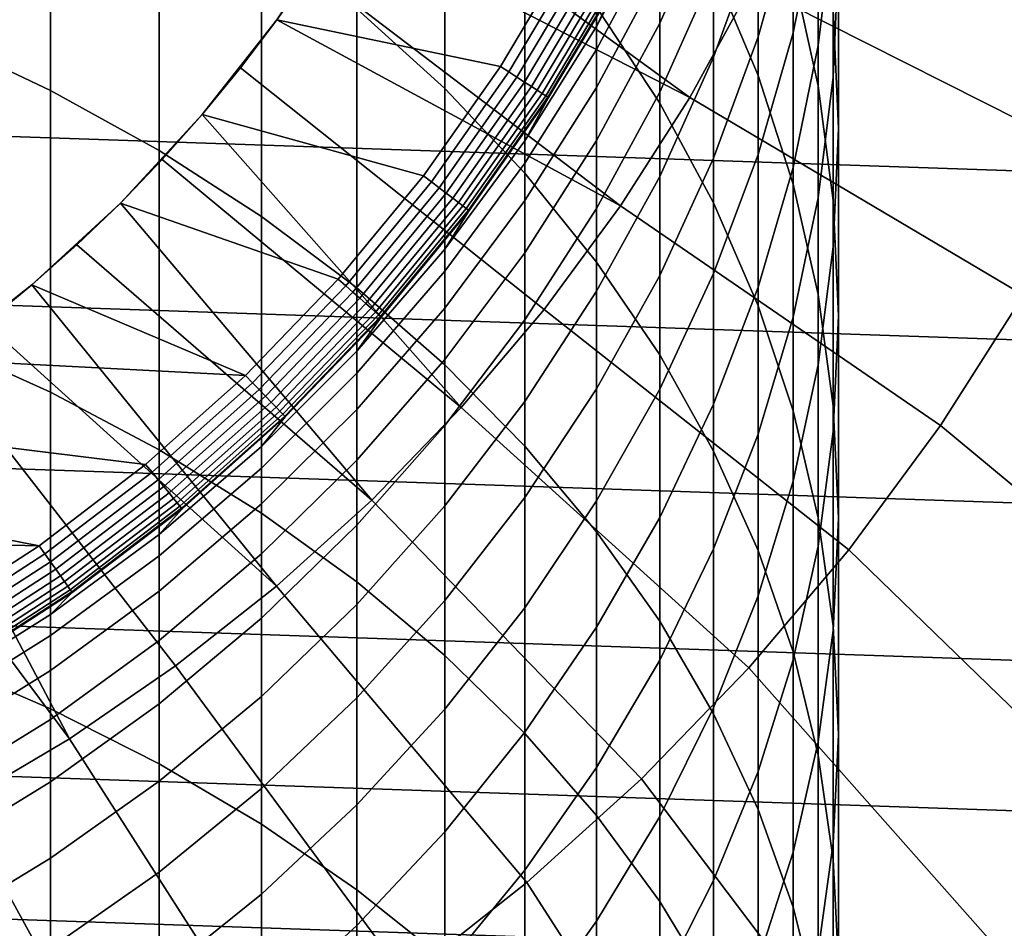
# Model space of a CAD drawing. Header units: metres. Extents: x -24 to 94, y -256 to 25.
# Tile 108 of 195: x 9 to 17, y -16 to -8. Entities that reach past the tile are written whole.
import ezdxf

# ---------------------------------------------------------------- set-up
doc = ezdxf.new("R2010")
doc.units = ezdxf.units.M
doc.layers.add('solid_10_061_003_XXX', color=7, linetype='CONTINUOUS')

msp = doc.modelspace()

# ---------------------------------------------------------------- linework, layer by layer
at = {"layer": 'solid_10_061_003_XXX'}
for points in [[(11.545567, -7.786341, 244.038071), (12.313846, -8.481813, 243.478317), (12.313846, -6.202182, 240.511185), (11.545567, -5.482137, 241.038971)], [(7.875, -8.028559, 248.866531), (8.872291, -8.498477, 248.451965), (8.872291, -5.994181, 245.480515), (7.875, -5.506018, 245.873428)], [(14.661262, -7.44339, 235.191071), (15.050272, -8.368815, 234.575012), (15.050272, -6.491441, 231.611862), (14.661262, -5.539134, 232.185486)], [(13.6399, -7.770879, 239.361374), (14.19026, -8.610757, 238.745758), (14.19026, -6.544752, 235.789291), (13.6399, -5.677926, 236.366333)], [(15.355115, -7.465987, 231.024841), (15.574085, -8.457321, 230.427704), (15.574085, -6.76718, 227.472794), (15.355115, -5.749886, 228.024536)], [(15.70596, -7.032715, 219.955292), (15.574085, -8.107708, 219.492401), (15.574085, -6.911844, 216.532867), (15.70596, -5.817041, 216.946716)], [(15.574085, -6.911844, 216.532867), (15.355115, -7.994368, 216.123642), (15.355115, -6.950779, 213.162415), (15.574085, -5.850876, 213.522324)], [(8.872291, -8.498477, 248.451965), (9.819964, -9.022969, 247.989273), (9.819964, -6.539037, 245.041992), (8.872291, -5.994181, 245.480515)], [(15.75, -7.324128, 223.419739), (15.70596, -8.383039, 222.905884), (15.70596, -7.032715, 219.955292), (15.75, -5.951676, 220.420792)], [(14.453018, -8.560535, 139.907593), (14.992523, -7.576064, 139.907593), (11.948398, -6.088013, 139.995865), (11.700171, -6.552411, 139.995865)], [(15.355115, -6.950779, 213.162415), (15.050272, -8.032053, 212.808609), (15.050272, -7.138158, 209.852463), (15.355115, -6.042006, 210.157074)], [(12.313846, -8.481813, 243.478317), (13.013261, -9.220068, 242.884125), (13.013261, -6.966521, 239.950943), (12.313846, -6.202182, 240.511185)], [(15.70596, -7.796014, 226.91478), (15.75, -8.830635, 226.353622), (15.75, -7.324128, 223.419739), (15.70596, -6.265218, 223.933578)], [(21.561001, -9.347363), (-22.148991, -7.853167), (-22.633904, -6.321091), (22.148993, -7.853165)], [(13.6399, -7.941332, 194.488602), (13.836568, -7.524087, 191.550003), (14.371932, -6.442831, 191.550003), (14.19026, -6.901062, 194.535583)], [(14.661262, -6.848849, 203.63443), (14.19026, -7.910822, 203.44043), (14.19026, -7.440189, 200.488373), (14.661262, -6.370537, 200.634216)], [(15.050272, -7.138158, 209.852463), (14.661262, -8.209296, 209.554794), (14.661262, -7.462186, 206.609985), (15.050272, -6.378697, 206.858963)], [(15.050272, -8.368815, 234.575012), (15.355115, -9.315852, 233.944565), (15.355115, -7.465987, 231.024841), (15.050272, -6.491441, 231.611862)], [(9.819964, -9.022969, 247.989273), (10.712721, -9.599103, 247.481018), (10.712721, -7.137539, 244.560272), (9.819964, -6.539037, 245.041992)], [(14.453018, -8.560535, 139.907593), (11.700171, -6.552411, 139.995865), (11.433905, -7.006706, 139.995865)], [(14.19026, -8.610757, 238.745758), (14.661262, -9.481458, 238.107559), (14.661262, -7.44339, 235.191071), (14.19026, -6.544752, 235.789291)], [(18.014978, -9.103379, 139.704315), (18.582788, -7.879783, 139.704315), (15.465069, -6.557755, 139.907593), (14.992523, -7.576064, 139.907593)], [(15.574085, -8.457321, 230.427704), (15.70596, -9.459902, 229.823792), (15.70596, -7.796014, 226.91478), (15.574085, -6.76718, 227.472794)], [(14.661262, -7.462186, 206.609985), (14.19026, -8.514313, 206.36821), (14.19026, -7.910822, 203.44043), (14.661262, -6.848849, 203.63443)], [(14.19026, -7.103373, 197.518066), (13.6399, -8.140459, 197.424149), (13.6399, -7.941332, 194.488602), (14.19026, -6.901062, 194.535583)], [(15.355115, -7.994368, 216.123642), (15.050272, -9.058558, 215.721359), (15.050272, -8.032053, 212.808609), (15.355115, -6.950779, 213.162415)], [(15.574085, -8.107708, 219.492401), (15.355115, -9.170643, 219.034714), (15.355115, -7.994368, 216.123642), (15.574085, -6.911844, 216.532867)], [(11.433879, -7.006747, 140.550003), (10.848911, -7.882206, 140.550003), (11.150007, -7.450197, 139.995865), (11.433905, -7.006706, 139.995865)], [(11.433879, -7.006747, 140.550003), (13.396991, -7.285817, 140.550003), (12.79988, -8.290089, 140.550003), (10.848911, -7.882206, 140.550003)], [(13.848962, -9.506774, 139.907593), (14.453018, -8.560535, 139.907593), (11.433905, -7.006706, 139.995865), (11.150007, -7.450197, 139.995865)], [(13.013261, -9.220068, 242.884125), (13.6399, -9.996975, 242.25882), (13.6399, -7.770879, 239.361374), (13.013261, -6.966521, 239.950943)], [(15.70596, -8.383039, 222.905884), (15.574085, -9.436027, 222.394913), (15.574085, -8.107708, 219.492401), (15.70596, -7.032715, 219.955292)], [(14.19026, -7.440189, 200.488373), (13.6399, -8.471974, 200.347702), (13.6399, -8.140459, 197.424149), (14.19026, -7.103373, 197.518066)], [(10.712721, -9.599103, 247.481018), (11.545567, -10.223657, 246.930054), (11.545567, -7.786341, 244.038071), (10.712721, -7.137539, 244.560272)], [(15.050272, -8.032053, 212.808609), (14.661262, -9.088654, 212.46286), (14.661262, -8.209296, 209.554794), (15.050272, -7.138158, 209.852463)], [(13.473588, -7.326705, 140.557602), (12.873199, -8.3366, 140.557602), (12.79988, -8.290089, 140.550003), (13.396991, -7.285817, 140.550003)], [(13.547618, -7.366961, 140.580185), (12.943932, -8.382405, 140.580185), (12.873199, -8.3366, 140.557602), (13.473588, -7.326705, 140.557602)], [(13.617073, -7.404729, 140.617081), (13.010291, -8.425379, 140.617081), (12.943932, -8.382405, 140.580185), (13.547618, -7.366961, 140.580185)], [(15.75, -8.830635, 226.353622), (15.70596, -9.865254, 225.79248), (15.70596, -8.383039, 222.905884), (15.75, -7.324128, 223.419739)], [(10.848911, -7.882206, 140.550003), (10.848918, -7.8822, 139.995865), (11.150007, -7.450197, 139.995865)], [(13.848962, -9.506774, 139.907593), (11.150007, -7.450197, 139.995865), (10.848918, -7.8822, 139.995865)], [(13.679836, -7.438859, 140.667145), (13.070258, -8.464213, 140.667145), (13.010291, -8.425379, 140.617081), (13.617073, -7.404729, 140.617081)], [(13.733998, -7.468312, 140.728867), (13.122006, -8.497725, 140.728867), (13.070258, -8.464213, 140.667145), (13.679836, -7.438859, 140.667145)], [(13.77791, -7.49219, 140.800385), (13.163961, -8.524896, 140.800385), (13.122006, -8.497725, 140.728867), (13.733998, -7.468312, 140.728867)], [(14.19026, -7.910822, 203.44043), (13.6399, -8.935202, 203.253296), (13.6399, -8.471974, 200.347702), (14.19026, -7.440189, 200.488373)], [(14.661262, -8.209296, 209.554794), (14.19026, -9.249429, 209.265762), (14.19026, -8.514313, 206.36821), (14.661262, -7.462186, 206.609985)], [(14.661262, -9.481458, 238.107559), (15.050272, -10.378113, 237.450333), (15.050272, -8.368815, 234.575012), (14.661262, -7.44339, 235.191071)], [(15.355115, -9.315852, 233.944565), (15.574085, -10.279204, 233.303268), (15.574085, -8.457321, 230.427704), (15.355115, -7.465987, 231.024841)], [(13.013261, -8.937608, 194.443604), (13.220005, -8.561189, 191.550003), (13.836568, -7.524087, 191.550003), (13.6399, -7.941332, 194.488602)], [(13.810235, -7.509768, 140.879486), (13.194845, -8.544895, 140.879486), (13.163961, -8.524896, 140.800385), (13.77791, -7.49219, 140.800385)], [(13.829988, -7.520509, 140.963776), (13.213718, -8.557117, 140.963776), (13.194845, -8.544895, 140.879486), (13.810235, -7.509768, 140.879486)], [(13.213718, -8.557117, 140.963776), (13.829988, -7.520509, 140.963776), (13.836568, -7.524087, 141.050003), (13.220005, -8.561189, 141.050003)], [(13.836568, -7.524087, 191.550003), (13.220005, -8.561189, 191.550003), (13.220005, -8.561189, 141.050003), (13.836568, -7.524087, 141.050003)], [(17.366711, -10.286319, 139.704315), (18.014978, -9.103379, 139.704315), (14.992523, -7.576064, 139.907593), (14.453018, -8.560535, 139.907593)], [(11.545567, -10.223657, 246.930054), (12.313846, -10.893136, 246.339447), (12.313846, -8.481813, 243.478317), (11.545567, -7.786341, 244.038071)], [(13.6399, -9.996975, 242.25882), (14.19026, -10.808189, 241.605896), (14.19026, -8.610757, 238.745758), (13.6399, -7.770879, 239.361374)], [(15.70596, -9.459902, 229.823792), (15.75, -10.468121, 229.216492), (15.75, -8.830635, 226.353622), (15.70596, -7.796014, 226.91478)], [(20.872786, -10.797076), (-21.561001, -9.347364), (-22.148991, -7.853167), (21.561001, -9.347363)], [(10.848911, -7.882206, 140.550003), (10.197068, -8.709067, 140.550003), (10.5311, -8.30205, 139.995865), (10.848918, -7.8822, 139.995865)], [(10.848911, -7.882206, 140.550003), (12.79988, -8.290089, 140.550003), (12.127667, -9.245655, 140.550003), (10.197068, -8.709067, 140.550003)], [(13.183053, -10.410553, 139.907593), (13.848962, -9.506774, 139.907593), (10.848918, -7.8822, 139.995865), (10.5311, -8.30205, 139.995865)], [(13.6399, -8.140459, 197.424149), (13.013261, -9.133685, 197.334198), (13.013261, -8.937608, 194.443604), (13.6399, -7.941332, 194.488602)], [(14.19026, -8.514313, 206.36821), (13.6399, -9.529194, 206.13501), (13.6399, -8.935202, 203.253296), (14.19026, -7.910822, 203.44043)], [(15.355115, -9.170643, 219.034714), (15.050272, -10.215577, 218.584763), (15.050272, -9.058558, 215.721359), (15.355115, -7.994368, 216.123642)], [(7.875, -10.683717, 251.74263), (8.872291, -11.134431, 251.307281), (8.872291, -8.498477, 248.451965), (7.875, -8.028559, 248.866531)], [(15.050272, -9.058558, 215.721359), (14.661262, -10.098463, 215.328247), (14.661262, -9.088654, 212.46286), (15.050272, -8.032053, 212.808609)], [(13.6399, -8.471974, 200.347702), (13.013261, -9.460124, 200.212982), (13.013261, -9.133685, 197.334198), (13.6399, -8.140459, 197.424149)], [(15.574085, -9.436027, 222.394913), (15.355115, -10.477204, 221.889679), (15.355115, -9.170643, 219.034714), (15.574085, -8.107708, 219.492401)], [(14.661262, -9.088654, 212.46286), (14.19026, -10.114669, 212.127136), (14.19026, -9.249429, 209.265762), (14.661262, -8.209296, 209.554794)], [(12.458265, -11.267836, 139.907593), (13.183053, -10.410553, 139.907593), (10.5311, -8.30205, 139.995865), (10.197044, -8.709098, 139.995865)], [(10.197068, -8.709067, 140.550003), (10.197044, -8.709098, 139.995865), (10.5311, -8.30205, 139.995865)], [(12.873199, -8.3366, 140.557602), (12.197267, -9.297572, 140.557602), (12.127667, -9.245655, 140.550003), (12.79988, -8.290089, 140.550003)], [(12.943932, -8.382405, 140.580185), (12.264284, -9.348658, 140.580185), (12.197267, -9.297572, 140.557602), (12.873199, -8.3366, 140.557602)], [(13.010291, -8.425379, 140.617081), (12.32716, -9.396585, 140.617081), (12.264284, -9.348658, 140.580185), (12.943932, -8.382405, 140.580185)], [(15.050272, -10.378113, 237.450333), (15.355115, -11.295708, 236.777756), (15.355115, -9.315852, 233.944565), (15.050272, -8.368815, 234.575012)], [(15.70596, -9.865254, 225.79248), (15.574085, -10.894089, 225.234467), (15.574085, -9.436027, 222.394913), (15.70596, -8.383039, 222.905884)], [(8.872291, -11.134431, 251.307281), (9.819964, -11.637489, 250.821365), (9.819964, -9.022969, 247.989273), (8.872291, -8.498477, 248.451965)], [(12.313846, -10.893136, 246.339447), (13.013261, -11.603799, 245.712524), (13.013261, -9.220068, 242.884125), (12.313846, -8.481813, 243.478317)], [(13.070258, -8.464213, 140.667145), (12.383978, -9.439897, 140.667145), (12.32716, -9.396585, 140.617081), (13.010291, -8.425379, 140.617081)], [(13.122006, -8.497725, 140.728867), (12.433009, -9.477271, 140.728867), (12.383978, -9.439897, 140.667145), (13.070258, -8.464213, 140.667145)], [(13.163961, -8.524896, 140.800385), (12.472761, -9.507573, 140.800385), (12.433009, -9.477271, 140.728867), (13.122006, -8.497725, 140.728867)], [(13.6399, -8.935202, 203.253296), (13.013261, -9.916257, 203.074081), (13.013261, -9.460124, 200.212982), (13.6399, -8.471974, 200.347702)], [(15.574085, -10.279204, 233.303268), (15.70596, -11.253485, 232.654678), (15.70596, -9.459902, 229.823792), (15.574085, -8.457321, 230.427704)], [(12.313846, -9.884315, 194.400848), (12.525863, -9.54805, 191.550003), (13.220005, -8.561189, 191.550003), (13.013261, -8.937608, 194.443604)], [(13.194845, -8.544895, 140.879486), (12.502024, -9.529879, 140.879486), (12.472761, -9.507573, 140.800385), (13.163961, -8.524896, 140.800385)], [(13.213718, -8.557117, 140.963776), (12.519906, -9.543509, 140.963776), (12.502024, -9.529879, 140.879486), (13.194845, -8.544895, 140.879486)], [(12.519906, -9.543509, 140.963776), (13.213718, -8.557117, 140.963776), (13.220005, -8.561189, 141.050003), (12.525863, -9.54805, 141.050003)], [(13.220005, -8.561189, 191.550003), (12.525863, -9.54805, 191.550003), (12.525863, -9.54805, 141.050003), (13.220005, -8.561189, 141.050003)], [(14.19026, -9.249429, 209.265762), (13.6399, -10.252741, 208.986938), (13.6399, -9.529194, 206.13501), (14.19026, -8.514313, 206.36821)], [(16.640879, -11.423316, 139.704315), (17.366711, -10.286319, 139.704315), (14.453018, -8.560535, 139.907593), (13.848962, -9.506774, 139.907593)], [(14.19026, -10.808189, 241.605896), (14.661262, -11.649176, 240.929016), (14.661262, -9.481458, 238.107559), (14.19026, -8.610757, 238.745758)], [(10.197068, -8.709067, 140.550003), (9.482302, -9.482302, 140.550003), (9.847265, -9.102718, 139.995865), (10.197044, -8.709098, 139.995865)], [(10.197068, -8.709067, 140.550003), (12.127667, -9.245655, 140.550003), (11.384287, -10.146945, 140.550003), (9.482302, -9.482302, 140.550003)], [(12.458265, -11.267836, 139.907593), (10.197044, -8.709098, 139.995865), (9.847265, -9.102718, 139.995865)], [(15.75, -10.468121, 229.216492), (15.70596, -11.476339, 228.609177), (15.70596, -9.865254, 225.79248), (15.75, -8.830635, 226.353622)], [(13.013261, -9.133685, 197.334198), (12.313846, -10.077496, 197.248718), (12.313846, -9.884315, 194.400848), (13.013261, -8.937608, 194.443604)], [(13.6399, -9.529194, 206.13501), (13.013261, -10.501154, 205.911652), (13.013261, -9.916257, 203.074081), (13.6399, -8.935202, 203.253296)], [(9.819964, -11.637489, 250.821365), (10.712721, -12.190079, 250.287613), (10.712721, -9.599103, 247.481018), (9.819964, -9.022969, 247.989273)], [(11.677836, -12.074794, 139.907593), (12.458265, -11.267836, 139.907593), (9.847265, -9.102718, 139.995865), (9.482302, -9.482302, 139.995865)], [(9.482302, -9.482302, 140.550003), (9.482302, -9.482302, 139.995865), (9.847265, -9.102718, 139.995865)], [(14.661262, -10.098463, 215.328247), (14.19026, -11.108268, 214.946518), (14.19026, -10.114669, 212.127136), (14.661262, -9.088654, 212.46286)], [(15.050272, -10.215577, 218.584763), (14.661262, -11.236665, 218.145081), (14.661262, -10.098463, 215.328247), (15.050272, -9.058558, 215.721359)], [(13.013261, -9.460124, 200.212982), (12.313846, -10.39911, 200.084961), (12.313846, -10.077496, 197.248718), (13.013261, -9.133685, 197.334198)], [(15.355115, -10.477204, 221.889679), (15.050272, -11.500749, 221.39299), (15.050272, -10.215577, 218.584763), (15.355115, -9.170643, 219.034714)], [(12.197267, -9.297572, 140.557602), (11.449756, -10.203983, 140.557602), (11.384287, -10.146945, 140.550003), (12.127667, -9.245655, 140.550003)], [(13.013261, -11.603799, 245.712524), (13.6399, -12.351669, 245.052765), (13.6399, -9.996975, 242.25882), (13.013261, -9.220068, 242.884125)], [(14.19026, -10.114669, 212.127136), (13.6399, -11.104363, 211.803299), (13.6399, -10.252741, 208.986938), (14.19026, -9.249429, 209.265762)], [(20.087158, -12.196553), (-20.872784, -10.797078), (-21.561001, -9.347364), (20.872786, -10.797076)], [(12.264284, -9.348658, 140.580185), (11.512666, -10.260049, 140.580185), (11.449756, -10.203983, 140.557602), (12.197267, -9.297572, 140.557602)], [(12.32716, -9.396585, 140.617081), (11.571688, -10.312649, 140.617081), (11.512666, -10.260049, 140.580185), (12.264284, -9.348658, 140.580185)], [(15.355115, -11.295708, 236.777756), (15.574085, -12.22911, 236.093597), (15.574085, -10.279204, 233.303268), (15.355115, -9.315852, 233.944565)], [(12.383978, -9.439897, 140.667145), (11.625024, -10.360182, 140.667145), (11.571688, -10.312649, 140.617081), (12.32716, -9.396585, 140.617081)], [(12.433009, -9.477271, 140.728867), (11.67105, -10.4012, 140.728867), (11.625024, -10.360182, 140.667145), (12.383978, -9.439897, 140.667145)], [(15.574085, -10.894089, 225.234467), (15.355115, -11.911384, 224.682724), (15.355115, -10.477204, 221.889679), (15.574085, -9.436027, 222.394913)], [(9.482302, -9.482302, 140.550003), (8.709067, -10.197068, 140.550003), (9.102718, -9.847265, 139.995865), (9.482302, -9.482302, 139.995865)], [(9.482302, -9.482302, 140.550003), (11.384287, -10.146945, 140.550003), (10.574037, -10.988732, 140.550003), (8.709067, -10.197068, 140.550003)], [(11.677836, -12.074794, 139.907593), (9.482302, -9.482302, 139.995865), (9.102718, -9.847265, 139.995865)], [(12.472761, -9.507573, 140.800385), (11.708366, -10.434457, 140.800385), (11.67105, -10.4012, 140.728867), (12.433009, -9.477271, 140.728867)], [(12.502024, -9.529879, 140.879486), (11.735835, -10.458937, 140.879486), (11.708366, -10.434457, 140.800385), (12.472761, -9.507573, 140.800385)], [(12.519906, -9.543509, 140.963776), (11.752622, -10.473896, 140.963776), (11.735835, -10.458937, 140.879486), (12.502024, -9.529879, 140.879486)], [(13.013261, -9.916257, 203.074081), (12.313846, -10.848502, 202.903778), (12.313846, -10.39911, 200.084961), (13.013261, -9.460124, 200.212982)], [(13.6399, -10.252741, 208.986938), (13.013261, -11.21362, 208.719925), (13.013261, -10.501154, 205.911652), (13.6399, -9.529194, 206.13501)], [(15.840724, -12.509295, 139.704315), (16.640879, -11.423316, 139.704315), (13.848962, -9.506774, 139.907593), (13.183053, -10.410553, 139.907593)], [(14.661262, -11.649176, 240.929016), (15.050272, -12.51523, 240.231964), (15.050272, -10.378113, 237.450333), (14.661262, -9.481458, 238.107559)], [(15.70596, -11.253485, 232.654678), (15.75, -12.233243, 232.002457), (15.75, -10.468121, 229.216492), (15.70596, -9.459902, 229.823792)], [(10.712721, -12.190079, 250.287613), (11.545567, -12.789108, 249.708984), (11.545567, -10.223657, 246.930054), (10.712721, -9.599103, 247.481018)], [(11.545567, -10.776162, 194.360565), (11.758213, -10.47888, 191.550003), (12.525863, -9.54805, 191.550003), (12.313846, -9.884315, 194.400848)], [(11.752622, -10.473896, 140.963776), (12.519906, -9.543509, 140.963776), (12.525863, -9.54805, 141.050003), (11.758213, -10.47888, 141.050003)], [(12.525863, -9.54805, 191.550003), (11.758213, -10.47888, 191.550003), (11.758213, -10.47888, 141.050003), (12.525863, -9.54805, 141.050003)], [(8.709067, -10.197068, 140.550003), (8.709098, -10.197044, 139.995865), (9.102718, -9.847265, 139.995865)], [(10.845251, -12.827823, 139.907593), (11.677836, -12.074794, 139.907593), (9.102718, -9.847265, 139.995865), (8.709098, -10.197044, 139.995865)], [(12.313846, -10.077496, 197.248718), (11.545567, -10.966613, 197.168198), (11.545567, -10.776162, 194.360565), (12.313846, -9.884315, 194.400848)], [(15.70596, -11.476339, 228.609177), (15.574085, -12.478919, 228.005264), (15.574085, -10.894089, 225.234467), (15.70596, -9.865254, 225.79248)], [(13.013261, -10.501154, 205.911652), (12.313846, -11.424756, 205.699417), (12.313846, -10.848502, 202.903778), (13.013261, -9.916257, 203.074081)], [(13.6399, -12.351669, 245.052765), (14.19026, -13.132565, 244.363876), (14.19026, -10.808189, 241.605896), (13.6399, -9.996975, 242.25882)], [(12.313846, -10.39911, 200.084961), (11.545567, -11.283683, 199.964355), (11.545567, -10.966613, 197.168198), (12.313846, -10.077496, 197.248718)], [(14.19026, -11.108268, 214.946518), (13.6399, -12.082325, 214.578293), (13.6399, -11.104363, 211.803299), (14.19026, -10.114669, 212.127136)], [(14.661262, -11.236665, 218.145081), (14.19026, -12.228198, 217.71814), (14.19026, -11.108268, 214.946518), (14.661262, -10.098463, 215.328247)], [(8.709067, -10.197068, 140.550003), (7.882206, -10.848911, 140.550003), (8.30205, -10.5311, 139.995865), (8.709098, -10.197044, 139.995865)], [(7.882206, -10.848911, 140.550003), (8.709067, -10.197068, 140.550003), (10.574037, -10.988732, 140.550003)], [(10.845251, -12.827823, 139.907593), (8.709098, -10.197044, 139.995865), (8.30205, -10.5311, 139.995865)], [(11.449756, -10.203983, 140.557602), (10.635053, -11.050513, 140.557602), (10.574037, -10.988732, 140.550003), (11.384287, -10.146945, 140.550003)], [(11.512666, -10.260049, 140.580185), (10.693486, -11.11123, 140.580185), (10.635053, -11.050513, 140.557602), (11.449756, -10.203983, 140.557602)], [(11.545567, -12.789108, 249.708984), (12.313846, -13.431229, 249.088745), (12.313846, -10.893136, 246.339447), (11.545567, -10.223657, 246.930054)], [(15.050272, -11.500749, 221.39299), (14.661262, -12.500936, 220.907654), (14.661262, -11.236665, 218.145081), (15.050272, -10.215577, 218.584763)], [(11.571688, -10.312649, 140.617081), (10.748308, -11.168194, 140.617081), (10.693486, -11.11123, 140.580185), (11.512666, -10.260049, 140.580185)], [(11.625024, -10.360182, 140.667145), (10.79785, -11.21967, 140.667145), (10.748308, -11.168194, 140.617081), (11.571688, -10.312649, 140.617081)], [(13.6399, -11.104363, 211.803299), (13.013261, -12.052201, 211.493149), (13.013261, -11.21362, 208.719925), (13.6399, -10.252741, 208.986938)], [(15.574085, -12.22911, 236.093597), (15.70596, -13.1731, 235.401672), (15.70596, -11.253485, 232.654678), (15.574085, -10.279204, 233.303268)], [(17.366711, -10.286319, 139.704315), (16.640879, -11.423316, 139.704315), (19.243952, -13.583864, 139.387024), (20.126085, -12.238944, 139.387024)], [(11.67105, -10.4012, 140.728867), (10.840601, -11.264091, 140.728867), (10.79785, -11.21967, 140.667145), (11.625024, -10.360182, 140.667145)], [(11.708366, -10.434457, 140.800385), (10.875262, -11.300106, 140.800385), (10.840601, -11.264091, 140.728867), (11.67105, -10.4012, 140.728867)], [(12.313846, -10.848502, 202.903778), (11.545567, -11.726726, 202.743347), (11.545567, -11.283683, 199.964355), (12.313846, -10.39911, 200.084961)], [(15.050272, -12.51523, 240.231964), (15.355115, -13.40151, 239.518631), (15.355115, -11.295708, 236.777756), (15.050272, -10.378113, 237.450333)], [(10.712721, -11.608161, 194.322983), (10.921562, -11.348215, 191.550003), (11.758213, -10.47888, 191.550003), (11.545567, -10.776162, 194.360565)], [(11.735835, -10.458937, 140.879486), (10.900776, -11.326617, 140.879486), (10.875262, -11.300106, 140.800385), (11.708366, -10.434457, 140.800385)], [(11.752622, -10.473896, 140.963776), (10.916368, -11.342818, 140.963776), (10.900776, -11.326617, 140.879486), (11.735835, -10.458937, 140.879486)], [(10.916368, -11.342818, 140.963776), (11.752622, -10.473896, 140.963776), (11.758213, -10.47888, 141.050003), (10.921562, -11.348215, 141.050003)], [(11.758213, -10.47888, 191.550003), (10.921562, -11.348215, 191.550003), (10.921562, -11.348215, 141.050003), (11.758213, -10.47888, 141.050003)], [(14.969821, -13.539404, 139.704315), (15.840724, -12.509295, 139.704315), (13.183053, -10.410553, 139.907593), (12.458265, -11.267836, 139.907593)], [(15.355115, -11.911384, 224.682724), (15.050272, -12.911449, 224.140305), (15.050272, -11.500749, 221.39299), (15.355115, -10.477204, 221.889679)], [(15.75, -12.233243, 232.002457), (15.70596, -13.213002, 231.350235), (15.70596, -11.476339, 228.609177), (15.75, -10.468121, 229.216492)], [(10.845251, -12.827823, 139.907593), (8.30205, -10.5311, 139.995865), (7.8822, -10.848918, 139.995865), (9.964228, -13.52356, 139.907593)], [(13.013261, -11.21362, 208.719925), (12.313846, -12.126694, 208.466187), (12.313846, -11.424756, 205.699417), (13.013261, -10.501154, 205.911652)], [(7.875, -13.466071, 254.49588), (8.872291, -13.896662, 254.040604), (8.872291, -11.134431, 251.307281), (7.875, -10.683717, 251.74263)], [(19.207319, -13.539897), (-20.087158, -12.196555), (-20.872784, -10.797078), (20.087158, -12.196553)], [(11.545567, -10.966613, 197.168198), (10.712721, -11.796064, 197.093063), (10.712721, -11.608161, 194.322983), (11.545567, -10.776162, 194.360565)], [(14.19026, -13.132565, 244.363876), (14.661262, -13.942121, 243.649704), (14.661262, -11.649176, 240.929016), (14.19026, -10.808189, 241.605896)], [(7.882206, -10.848911, 140.550003), (10.574037, -10.988732, 140.550003), (9.701745, -11.765994, 140.550003), (7.006747, -11.433879, 140.550003)], [(9.038702, -14.158896, 139.907593), (9.964228, -13.52356, 139.907593), (7.8822, -10.848918, 139.995865), (7.450197, -11.150007, 139.995865)], [(12.313846, -11.424756, 205.699417), (11.545567, -12.294836, 205.499481), (11.545567, -11.726726, 202.743347), (12.313846, -10.848502, 202.903778)], [(12.313846, -13.431229, 249.088745), (13.013261, -14.112848, 248.430359), (13.013261, -11.603799, 245.712524), (12.313846, -10.893136, 246.339447)], [(15.574085, -12.478919, 228.005264), (15.355115, -13.470254, 227.408127), (15.355115, -11.911384, 224.682724), (15.574085, -10.894089, 225.234467)], [(10.635053, -11.050513, 140.557602), (9.757938, -11.832193, 140.557602), (9.701745, -11.765994, 140.550003), (10.574037, -10.988732, 140.550003)], [(11.545567, -11.283683, 199.964355), (10.712721, -12.108895, 199.851852), (10.712721, -11.796064, 197.093063), (11.545567, -10.966613, 197.168198)], [(10.693486, -11.11123, 140.580185), (9.811553, -11.897205, 140.580185), (9.757938, -11.832193, 140.557602), (10.635053, -11.050513, 140.557602)], [(9.038702, -14.158896, 139.907593), (7.450197, -11.150007, 139.995865), (7.006706, -11.433905, 139.995865)], [(8.872291, -13.896662, 254.040604), (9.819964, -14.377259, 253.532471), (9.819964, -11.637489, 250.821365), (8.872291, -11.134431, 251.307281)], [(10.748308, -11.168194, 140.617081), (9.861854, -11.958199, 140.617081), (9.811553, -11.897205, 140.580185), (10.693486, -11.11123, 140.580185)], [(10.79785, -11.21967, 140.667145), (9.90731, -12.013316, 140.667145), (9.861854, -11.958199, 140.617081), (10.748308, -11.168194, 140.617081)], [(13.6399, -12.082325, 214.578293), (13.013261, -13.015187, 214.225662), (13.013261, -12.052201, 211.493149), (13.6399, -11.104363, 211.803299)], [(14.19026, -12.228198, 217.71814), (13.6399, -13.184629, 217.306305), (13.6399, -12.082325, 214.578293), (14.19026, -11.108268, 214.946518)], [(10.840601, -11.264091, 140.728867), (9.946535, -12.060881, 140.728867), (9.90731, -12.013316, 140.667145), (10.79785, -11.21967, 140.667145)], [(13.013261, -12.052201, 211.493149), (12.313846, -12.952883, 211.198425), (12.313846, -12.126694, 208.466187), (13.013261, -11.21362, 208.719925)], [(14.661262, -12.500936, 220.907654), (14.19026, -13.472172, 220.43634), (14.19026, -12.228198, 217.71814), (14.661262, -11.236665, 218.145081)], [(15.70596, -13.1731, 235.401672), (15.75, -14.1224, 234.705856), (15.75, -12.233243, 232.002457), (15.70596, -11.253485, 232.654678)], [(10.875262, -11.300106, 140.800385), (9.978337, -12.099442, 140.800385), (9.946535, -12.060881, 140.728867), (10.840601, -11.264091, 140.728867)], [(10.900776, -11.326617, 140.879486), (10.001747, -12.12783, 140.879486), (9.978337, -12.099442, 140.800385), (10.875262, -11.300106, 140.800385)], [(10.916368, -11.342818, 140.963776), (10.016053, -12.145176, 140.963776), (10.001747, -12.12783, 140.879486), (10.900776, -11.326617, 140.879486)], [(10.016053, -12.145176, 140.963776), (10.916368, -11.342818, 140.963776), (10.921562, -11.348215, 141.050003), (10.020819, -12.150955, 141.050003)], [(11.545567, -11.726726, 202.743347), (10.712721, -12.546013, 202.593674), (10.712721, -12.108895, 199.851852), (11.545567, -11.283683, 199.964355)], [(14.032059, -14.509042, 139.704315), (14.969821, -13.539404, 139.704315), (12.458265, -11.267836, 139.907593), (11.677836, -12.074794, 139.907593)], [(15.355115, -13.40151, 239.518631), (15.574085, -14.303059, 238.793015), (15.574085, -12.22911, 236.093597), (15.355115, -11.295708, 236.777756)], [(9.819964, -12.375657, 194.288315), (10.020819, -12.150954, 191.550003), (10.921562, -11.348215, 191.550003), (10.712721, -11.608161, 194.322983)], [(10.921562, -11.348215, 191.550003), (10.020819, -12.150954, 191.550003), (10.020819, -12.150955, 141.050003), (10.921562, -11.348215, 141.050003)], [(12.313846, -12.126694, 208.466187), (11.545567, -12.986855, 208.227158), (11.545567, -12.294836, 205.499481), (12.313846, -11.424756, 205.699417)], [(16.640879, -11.423316, 139.704315), (15.840724, -12.509295, 139.704315), (18.272095, -14.865451, 139.387024), (19.243952, -13.583864, 139.387024)], [(7.006747, -11.433879, 140.550003), (9.701745, -11.765994, 140.550003), (8.772532, -12.474179, 140.550003), (6.088026, -11.948391, 140.550003)], [(8.072808, -14.730997, 139.907593), (9.038702, -14.158896, 139.907593), (7.006706, -11.433905, 139.995865), (6.552411, -11.700171, 139.995865)], [(15.050272, -12.911449, 224.140305), (14.661262, -13.888694, 223.610275), (14.661262, -12.500936, 220.907654), (15.050272, -11.500749, 221.39299)], [(15.70596, -13.213002, 231.350235), (15.574085, -14.187283, 230.70166), (15.574085, -12.478919, 228.005264), (15.70596, -11.476339, 228.609177)], [(13.013261, -14.112848, 248.430359), (13.6399, -14.830156, 247.737503), (13.6399, -12.351669, 245.052765), (13.013261, -11.603799, 245.712524)], [(10.712721, -11.796064, 197.093063), (9.819964, -12.561212, 197.023773), (9.819964, -12.375657, 194.288315), (10.712721, -11.608161, 194.322983)], [(9.819964, -14.377259, 253.532471), (10.712721, -14.905176, 252.974304), (10.712721, -12.190079, 250.287613), (9.819964, -11.637489, 250.821365)], [(14.661262, -13.942121, 243.649704), (15.050272, -14.775807, 242.91423), (15.050272, -12.51523, 240.231964), (14.661262, -11.649176, 240.929016)], [(9.757938, -11.832193, 140.557602), (8.823561, -12.544438, 140.557602), (8.772532, -12.474179, 140.550003), (9.701745, -11.765994, 140.550003)], [(11.545567, -12.294836, 205.499481), (10.712721, -13.106527, 205.312973), (10.712721, -12.546013, 202.593674), (11.545567, -11.726726, 202.743347)], [(9.811553, -11.897205, 140.580185), (8.872042, -12.613364, 140.580185), (8.823561, -12.544438, 140.557602), (9.757938, -11.832193, 140.557602)], [(10.712721, -12.108895, 199.851852), (9.819964, -12.870131, 199.748062), (9.819964, -12.561212, 197.023773), (10.712721, -11.796064, 197.093063)], [(5.131785, -12.389225, 140.550003), (6.088026, -11.948391, 140.550003), (8.772532, -12.474179, 140.550003)], [(9.861854, -11.958199, 140.617081), (8.917526, -12.678029, 140.617081), (8.872042, -12.613364, 140.580185), (9.811553, -11.897205, 140.580185)], [(15.355115, -13.470254, 227.408127), (15.050272, -14.4448, 226.821106), (15.050272, -12.911449, 224.140305), (15.355115, -11.911384, 224.682724)], [(9.90731, -12.013316, 140.667145), (8.958629, -12.736465, 140.667145), (8.917526, -12.678029, 140.617081), (9.861854, -11.958199, 140.617081)], [(9.946535, -12.060881, 140.728867), (8.994099, -12.786891, 140.728867), (8.958629, -12.736465, 140.667145), (9.90731, -12.013316, 140.667145)], [(9.978337, -12.099442, 140.800385), (9.022855, -12.827775, 140.800385), (8.994099, -12.786891, 140.728867), (9.946535, -12.060881, 140.728867)], [(10.001747, -12.12783, 140.879486), (9.044024, -12.85787, 140.879486), (9.022855, -12.827775, 140.800385), (9.978337, -12.099442, 140.800385)], [(10.712721, -12.546013, 202.593674), (9.819964, -13.301785, 202.455612), (9.819964, -12.870131, 199.748062), (10.712721, -12.108895, 199.851852)], [(13.031627, -15.41388, 139.704315), (14.032059, -14.509042, 139.704315), (11.677836, -12.074794, 139.907593), (10.845251, -12.827823, 139.907593)], [(13.013261, -13.015187, 214.225662), (12.313846, -13.901637, 213.890549), (12.313846, -12.952883, 211.198425), (13.013261, -12.052201, 211.493149)], [(13.6399, -13.184629, 217.306305), (13.013261, -14.100611, 216.91188), (13.013261, -13.015187, 214.225662), (13.6399, -12.082325, 214.578293)], [(18.237711, -14.820119), (-19.207317, -13.539899), (-20.087158, -12.196555), (19.207319, -13.539897)], [(8.872291, -13.07436, 194.256744), (9.061269, -12.882387, 191.550003), (10.020819, -12.150954, 191.550003), (9.819964, -12.375657, 194.288315)], [(10.016053, -12.145176, 140.963776), (9.056959, -12.876261, 140.963776), (9.044024, -12.85787, 140.879486), (10.001747, -12.12783, 140.879486)], [(9.056959, -12.876261, 140.963776), (10.016053, -12.145176, 140.963776), (10.020819, -12.150955, 141.050003), (9.061269, -12.882387, 141.050003)], [(10.020819, -12.150954, 191.550003), (9.061269, -12.882387, 191.550003), (9.061269, -12.882387, 141.050003), (10.020819, -12.150955, 141.050003)], [(10.712721, -14.905176, 252.974304), (11.545567, -15.47746, 252.369217), (11.545567, -12.789108, 249.708984), (10.712721, -12.190079, 250.287613)], [(12.313846, -12.952883, 211.198425), (11.545567, -13.80137, 210.920792), (11.545567, -12.986855, 208.227158), (12.313846, -12.126694, 208.466187)], [(14.19026, -13.472172, 220.43634), (13.6399, -14.409025, 219.981735), (13.6399, -13.184629, 217.306305), (14.19026, -12.228198, 217.71814)], [(15.574085, -14.303059, 238.793015), (15.70596, -15.214833, 238.059158), (15.70596, -13.1731, 235.401672), (15.574085, -12.22911, 236.093597)], [(15.75, -14.1224, 234.705856), (15.70596, -15.0717, 234.01004), (15.70596, -13.213002, 231.350235), (15.75, -12.233243, 232.002457)], [(9.819964, -12.561212, 197.023773), (8.872291, -13.257775, 196.960693), (8.872291, -13.07436, 194.256744), (9.819964, -12.375657, 194.288315)], [(11.545567, -12.986855, 208.227158), (10.712721, -13.789293, 208.004166), (10.712721, -13.106527, 205.312973), (11.545567, -12.294836, 205.499481)], [(13.6399, -14.830156, 247.737503), (14.19026, -15.579141, 247.014038), (14.19026, -13.132565, 244.363876), (13.6399, -12.351669, 245.052765)], [(5.131785, -12.389225, 140.550003), (8.772532, -12.474179, 140.550003), (7.791811, -13.109163, 140.550003), (4.143904, -12.753673, 140.550003)], [(8.823561, -12.544438, 140.557602), (7.837404, -13.183068, 140.557602), (7.791811, -13.109163, 140.550003), (8.772532, -12.474179, 140.550003)], [(8.872042, -12.613364, 140.580185), (7.880466, -13.255502, 140.580185), (7.837404, -13.183068, 140.557602), (8.823561, -12.544438, 140.557602)], [(10.712721, -13.106527, 205.312973), (9.819964, -13.855292, 205.140915), (9.819964, -13.301785, 202.455612), (10.712721, -12.546013, 202.593674)], [(14.661262, -13.888694, 223.610275), (14.19026, -14.837651, 223.095596), (14.19026, -13.472172, 220.43634), (14.661262, -12.500936, 220.907654)], [(15.840724, -12.509295, 139.704315), (14.969821, -13.539404, 139.704315), (17.215042, -16.077728, 139.387024), (18.272095, -14.865451, 139.387024)], [(15.050272, -14.775807, 242.91423), (15.355115, -15.628963, 242.161606), (15.355115, -13.40151, 239.518631), (15.050272, -12.51523, 240.231964)], [(15.574085, -14.187283, 230.70166), (15.355115, -15.150635, 230.060349), (15.355115, -13.470254, 227.408127), (15.574085, -12.478919, 228.005264)], [(8.917526, -12.678029, 140.617081), (7.920867, -13.323459, 140.617081), (7.880466, -13.255502, 140.580185), (8.872042, -12.613364, 140.580185)], [(9.819964, -12.870131, 199.748062), (8.872291, -13.563135, 199.65358), (8.872291, -13.257775, 196.960693), (9.819964, -12.561212, 197.023773)], [(8.958629, -12.736465, 140.667145), (7.957376, -13.38487, 140.667145), (7.920867, -13.323459, 140.617081), (8.917526, -12.678029, 140.617081)], [(8.994099, -12.786891, 140.728867), (7.988881, -13.437863, 140.728867), (7.957376, -13.38487, 140.667145), (8.958629, -12.736465, 140.667145)], [(9.022855, -12.827775, 140.800385), (8.014423, -13.480828, 140.800385), (7.988881, -13.437863, 140.728867), (8.994099, -12.786891, 140.728867)], [(11.545567, -15.47746, 252.369217), (12.313846, -16.09091, 251.720612), (12.313846, -13.431229, 249.088745), (11.545567, -12.789108, 249.708984)], [(7.875, -13.70036, 194.22847), (8.048544, -13.538221, 191.550003), (9.061269, -12.882387, 191.550003), (8.872291, -13.07436, 194.256744)], [(9.044024, -12.85787, 140.879486), (8.033226, -13.512456, 140.879486), (8.014423, -13.480828, 140.800385), (9.022855, -12.827775, 140.800385)], [(9.056959, -12.876261, 140.963776), (8.044717, -13.531783, 140.963776), (8.033226, -13.512456, 140.879486), (9.044024, -12.85787, 140.879486)], [(8.044717, -13.531783, 140.963776), (9.056959, -12.876261, 140.963776), (9.061269, -12.882387, 141.050003), (8.048544, -13.538221, 141.050003)], [(9.061269, -12.882387, 191.550003), (8.048544, -13.538221, 191.550003), (8.048544, -13.538221, 141.050003), (9.061269, -12.882387, 141.050003)], [(9.819964, -13.301785, 202.455612), (8.872291, -13.989814, 202.329926), (8.872291, -13.563135, 199.65358), (9.819964, -12.870131, 199.748062)], [(11.972992, -16.249876, 139.704315), (13.031627, -15.41388, 139.704315), (10.845251, -12.827823, 139.907593), (9.964228, -13.52356, 139.907593)], [(12.313846, -13.901637, 213.890549), (11.545567, -14.736718, 213.574875), (11.545567, -13.80137, 210.920792), (12.313846, -12.952883, 211.198425)], [(15.050272, -14.4448, 226.821106), (14.661262, -15.397107, 226.247482), (14.661262, -13.888694, 223.610275), (15.050272, -12.911449, 224.140305)], [(11.545567, -13.80137, 210.920792), (10.712721, -14.592917, 210.661774), (10.712721, -13.789293, 208.004166), (11.545567, -12.986855, 208.227158)], [(13.013261, -14.100611, 216.91188), (12.313846, -14.971021, 216.537094), (12.313846, -13.901637, 213.890549), (13.013261, -13.015187, 214.225662)], [(8.872291, -13.257775, 196.960693), (7.875, -13.881861, 196.90416), (7.875, -13.70036, 194.22847), (8.872291, -13.07436, 194.256744)], [(10.712721, -13.789293, 208.004166), (9.819964, -14.529522, 207.798462), (9.819964, -13.855292, 205.140915), (10.712721, -13.106527, 205.312973)], [(14.19026, -15.579141, 247.014038), (14.661262, -16.355612, 246.264023), (14.661262, -13.942121, 243.649704), (14.19026, -13.132565, 244.363876)], [(13.6399, -14.409025, 219.981735), (13.013261, -15.306257, 219.546341), (13.013261, -14.100611, 216.91188), (13.6399, -13.184629, 217.306305)], [(15.70596, -15.0717, 234.01004), (15.574085, -16.015692, 233.31813), (15.574085, -14.187283, 230.70166), (15.70596, -13.213002, 231.350235)], [(15.70596, -15.214833, 238.059158), (15.75, -16.131737, 237.321182), (15.75, -14.1224, 234.705856), (15.70596, -13.1731, 235.401672)], [(8.872291, -13.563135, 199.65358), (7.875, -14.184031, 199.568924), (7.875, -13.881861, 196.90416), (8.872291, -13.257775, 196.960693)], [(9.819964, -13.855292, 205.140915), (8.872291, -14.536942, 204.984268), (8.872291, -13.989814, 202.329926), (9.819964, -13.301785, 202.455612)], [(15.355115, -15.628963, 242.161606), (15.574085, -16.496817, 241.395996), (15.574085, -14.303059, 238.793015), (15.355115, -13.40151, 239.518631)], [(7.875, -16.369944, 257.120636), (8.872291, -16.779531, 256.646393), (8.872291, -13.896662, 254.040604), (7.875, -13.466071, 254.49588)], [(12.313846, -16.09091, 251.720612), (13.013261, -16.742096, 251.032104), (13.013261, -14.112848, 248.430359), (12.313846, -13.431229, 249.088745)], [(14.19026, -14.837651, 223.095596), (13.6399, -15.753015, 222.599121), (13.6399, -14.409025, 219.981735), (14.19026, -13.472172, 220.43634)], [(15.355115, -15.150635, 230.060349), (15.050272, -16.097672, 229.429901), (15.050272, -14.4448, 226.821106), (15.355115, -13.470254, 227.408127)], [(17.182989, -16.031057), (-18.237709, -14.82012), (-19.207317, -13.539899), (18.237711, -14.820119)], [(8.872291, -13.989814, 202.329926), (7.875, -14.606252, 202.217316), (7.875, -14.184031, 199.568924), (8.872291, -13.563135, 199.65358)], [(10.860883, -17.013296, 139.704315), (11.972992, -16.249876, 139.704315), (9.964228, -13.52356, 139.907593), (9.038702, -14.158896, 139.907593)], [(14.969821, -13.539404, 139.704315), (14.032059, -14.509042, 139.704315), (16.077728, -17.215044, 139.387024), (17.215042, -16.077728, 139.387024)], [(10.712721, -14.592917, 210.661774), (9.819964, -15.3231, 210.422852), (9.819964, -14.529522, 207.798462), (10.712721, -13.789293, 208.004166)], [(11.545567, -14.736718, 213.574875), (10.712721, -15.515759, 213.28038), (10.712721, -14.592917, 210.661774), (11.545567, -13.80137, 210.920792)], [(9.819964, -14.529522, 207.798462), (8.872291, -15.203402, 207.611191), (8.872291, -14.536942, 204.984268), (9.819964, -13.855292, 205.140915)], [(8.872291, -16.779531, 256.646393), (9.819964, -17.236687, 256.117065), (9.819964, -14.377259, 253.532471), (8.872291, -13.896662, 254.040604)], [(12.313846, -14.971021, 216.537094), (11.545567, -15.790991, 216.184006), (11.545567, -14.736718, 213.574875), (12.313846, -13.901637, 213.890549)], [(14.661262, -15.397107, 226.247482), (14.19026, -16.321848, 225.69046), (14.19026, -14.837651, 223.095596), (14.661262, -13.888694, 223.610275)], [(8.872291, -14.536942, 204.984268), (7.875, -15.147664, 204.843933), (7.875, -14.606252, 202.217316), (8.872291, -13.989814, 202.329926)], [(14.661262, -16.355612, 246.264023), (15.050272, -17.155228, 245.491669), (15.050272, -14.775807, 242.91423), (14.661262, -13.942121, 243.649704)], [(9.700266, -17.700729, 139.704315), (10.860883, -17.013296, 139.704315), (9.038702, -14.158896, 139.907593), (8.072808, -14.730997, 139.907593)], [(13.013261, -15.306257, 219.546341), (12.313846, -16.15885, 219.132614), (12.313846, -14.971021, 216.537094), (13.013261, -14.100611, 216.91188)], [(13.013261, -16.742096, 251.032104), (13.6399, -17.427378, 250.307541), (13.6399, -14.830156, 247.737503), (13.013261, -14.112848, 248.430359)], [(15.75, -16.131737, 237.321182), (15.70596, -17.048639, 236.583191), (15.70596, -15.0717, 234.01004), (15.75, -14.1224, 234.705856)], [(15.574085, -16.015692, 233.31813), (15.355115, -16.949093, 232.633957), (15.355115, -15.150635, 230.060349), (15.574085, -14.187283, 230.70166)], [(15.574085, -16.496817, 241.395996), (15.70596, -17.374514, 240.621704), (15.70596, -15.214833, 238.059158), (15.574085, -14.303059, 238.793015)], [(9.819964, -17.236687, 256.117065), (10.712721, -17.738853, 255.535614), (10.712721, -14.905176, 252.974304), (9.819964, -14.377259, 253.532471)], [(13.6399, -15.753015, 222.599121), (13.013261, -16.629665, 222.123657), (13.013261, -15.306257, 219.546341), (13.6399, -14.409025, 219.981735)], [(14.032059, -14.509042, 139.704315), (13.031627, -15.41388, 139.704315), (14.865451, -18.272095, 139.387024), (16.077728, -17.215044, 139.387024)], [(15.050272, -16.097672, 229.429901), (14.661262, -17.023096, 228.813843), (14.661262, -15.397107, 226.247482), (15.050272, -14.4448, 226.821106)], [(8.872291, -15.203402, 207.611191), (7.875, -15.807161, 207.44342), (7.875, -15.147664, 204.843933), (8.872291, -14.536942, 204.984268)], [(9.819964, -15.3231, 210.422852), (8.872291, -15.987833, 210.205338), (8.872291, -15.203402, 207.611191), (9.819964, -14.529522, 207.798462)], [(10.712721, -15.515759, 213.28038), (9.819964, -16.234406, 213.008713), (9.819964, -15.3231, 210.422852), (10.712721, -14.592917, 210.661774)], [(8.496325, -18.309109, 139.704315), (9.700266, -17.700729, 139.704315), (8.072808, -14.730997, 139.907593), (7.070858, -15.237305, 139.907593)], [(11.545567, -15.790991, 216.184006), (10.712721, -16.555935, 215.85463), (10.712721, -15.515759, 213.28038), (11.545567, -14.736718, 213.574875)], [(15.050272, -17.155228, 245.491669), (15.355115, -17.973518, 244.701263), (15.355115, -15.628963, 242.161606), (15.050272, -14.775807, 242.91423)], [(17.182989, -16.031057), (-17.182987, -16.031057), (-18.237709, -14.82012)], [(13.6399, -17.427378, 250.307541), (14.19026, -18.14292, 249.550995), (14.19026, -15.579141, 247.014038), (13.6399, -14.830156, 247.737503)], [(14.19026, -16.321848, 225.69046), (13.6399, -17.213854, 225.153152), (13.6399, -15.753015, 222.599121), (14.19026, -14.837651, 223.095596)], [(17.493217, -15.821681, 0.007596), (17.182989, -16.031057), (18.237711, -14.820119)], [(10.712721, -17.738853, 255.535614), (11.545567, -18.283224, 254.905304), (11.545567, -15.47746, 252.369217), (10.712721, -14.905176, 252.974304)], [(12.313846, -16.15885, 219.132614), (11.545567, -16.962036, 218.742859), (11.545567, -15.790991, 216.184006), (12.313846, -14.971021, 216.537094)], [(15.70596, -17.048639, 236.583191), (15.574085, -17.960413, 235.849335), (15.574085, -16.015692, 233.31813), (15.70596, -15.0717, 234.01004)], [(8.872291, -15.987833, 210.205338), (7.875, -16.583399, 210.010452), (7.875, -15.807161, 207.44342), (8.872291, -15.203402, 207.611191)], [(15.355115, -16.949093, 232.633957), (15.050272, -17.866688, 231.961395), (15.050272, -16.097672, 229.429901), (15.355115, -15.150635, 230.060349)], [(15.70596, -17.374514, 240.621704), (15.75, -18.257149, 239.843063), (15.75, -16.131737, 237.321182), (15.70596, -15.214833, 238.059158)], [(9.819964, -16.234406, 213.008713), (8.872291, -16.888634, 212.761398), (8.872291, -15.987833, 210.205338), (9.819964, -15.3231, 210.422852)], [(13.013261, -16.629665, 222.123657), (12.313846, -17.462702, 221.671844), (12.313846, -16.15885, 219.132614), (13.013261, -15.306257, 219.546341)], [(13.031627, -15.41388, 139.704315), (11.972992, -16.249876, 139.704315), (13.583864, -19.243952, 139.387024), (14.865451, -18.272095, 139.387024)], [(14.661262, -17.023096, 228.813843), (14.19026, -17.921736, 228.215622), (14.19026, -16.321848, 225.69046), (14.661262, -15.397107, 226.247482)], [(10.712721, -16.555935, 215.85463), (9.819964, -17.261578, 215.550781), (9.819964, -16.234406, 213.008713), (10.712721, -15.515759, 213.28038)], [(11.545567, -18.283224, 254.905304), (12.313846, -18.866751, 254.229645), (12.313846, -16.09091, 251.720612), (11.545567, -15.47746, 252.369217)], [(14.19026, -18.14292, 249.550995), (14.661262, -18.884722, 248.766678), (14.661262, -16.355612, 246.264023), (14.19026, -15.579141, 247.014038)], [(15.355115, -17.973518, 244.701263), (15.574085, -18.805906, 243.897232), (15.574085, -16.496817, 241.395996), (15.355115, -15.628963, 242.161606)], [(11.545567, -16.962036, 218.742859), (10.712721, -17.711323, 218.379272), (10.712721, -16.555935, 215.85463), (11.545567, -15.790991, 216.184006)], [(13.6399, -17.213854, 225.153152), (13.013261, -18.068134, 224.638565), (13.013261, -16.629665, 222.123657), (13.6399, -15.753015, 222.599121)]]:
    msp.add_3dface(points, dxfattribs=at)

doc.saveas('drawing.dxf')
